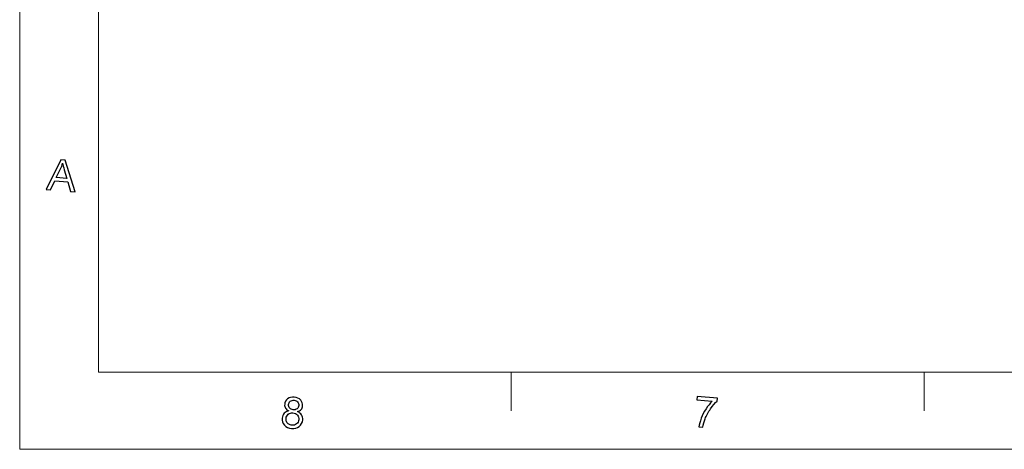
# Model space of a CAD drawing. Header units: millimetres. Extents: x -594 to 595, y -419 to 422.
# Tile 1 of 124: x -594 to -256, y -419 to -272. Entities that reach past the tile are written whole.
import ezdxf

# ---------------------------------------------------------------- set-up
doc = ezdxf.new("R2010")
doc.units = ezdxf.units.MM
doc.header["$MEASUREMENT"] = 0
doc.layers.add('layer 1', color=7, linetype='Continuous')

msp = doc.modelspace()

# ---------------------------------------------------------------- linework, layer by layer
at = {"layer": 'layer 1', "color": 1, "lineweight": 5}
for points in [[(-593.8483, -419.2454), (-593.8483, -419.2454), (-593.8483, 421.7542), (-593.8483, 421.7542)], [(-593.8483, -419.2454), (-593.8483, -419.2454), (-593.8483, 421.7542), (-593.8483, 421.7542)], [(-593.8483, -419.2454), (-593.8483, -419.2454), (-593.8483, 421.7542), (-593.8483, 421.7542)], [(-424.9563, -392.7155), (-424.9563, -392.7155), (-424.9563, -405.9804), (-424.9563, -405.9804)], [(-424.9563, -392.7155), (-424.9563, -392.7155), (-424.9563, -405.9804), (-424.9563, -405.9804)], [(-424.9563, -392.7155), (-424.9563, -392.7155), (-424.9563, -405.9804), (-424.9563, -405.9804)], [(-283.087, -392.7155), (-283.087, -392.7155), (-283.087, -405.9804), (-283.087, -405.9804)], [(-283.087, -392.7155), (-283.087, -392.7155), (-283.087, -405.9804), (-283.087, -405.9804)], [(-283.087, -392.7155), (-283.087, -392.7155), (-283.087, -405.9804), (-283.087, -405.9804)], [(595.1511, -419.2454), (595.1511, -419.2454), (-593.8483, -419.2454), (-593.8483, -419.2454)], [(595.1511, -419.2454), (595.1511, -419.2454), (-593.8483, -419.2454), (-593.8483, -419.2454)], [(595.1511, -419.2454), (595.1511, -419.2454), (-593.8483, -419.2454), (-593.8483, -419.2454)]]:
    msp.add_open_spline(points, degree=3, dxfattribs=at)
at = {"layer": 'layer 1', "color": 5, "lineweight": 9}
for points in [[(-566.8255, 395.2242), (-566.8255, 395.2242), (-566.8255, -392.7155), (-566.8255, -392.7155)], [(568.1284, -392.7155), (568.1284, -392.7155), (-566.8255, -392.7155), (-566.8255, -392.7155)]]:
    msp.add_open_spline(points, degree=3, dxfattribs=at)
at = {"layer": 'layer 1', "color": 1}
for points, knots in [([(-584.7692, -329.8796), (-584.7692, -329.8796), (-579.7226, -319.7243), (-579.7226, -319.7243), (-579.7226, -319.7243), (-579.7226, -319.7243), (-578.1963, -319.8572), (-578.1963, -319.8572), (-578.1963, -319.8572), (-578.1963, -319.8572), (-574.751, -330.7394), (-574.751, -330.7394), (-574.751, -330.7394), (-574.751, -330.7394), (-576.3646, -330.6017), (-576.3646, -330.6017), (-576.3646, -330.6017), (-576.3646, -330.6017), (-577.3306, -327.3126), (-577.3306, -327.3126), (-577.3306, -327.3126), (-577.3306, -327.3126), (-581.8043, -326.9269), (-581.8043, -326.9269), (-581.8043, -326.9269), (-581.8043, -326.9269), (-583.2656, -330.0096), (-583.2656, -330.0096), (-583.2656, -330.0096), (-583.2656, -330.0096), (-584.7692, -329.8796), (-584.7692, -329.8796)], [0, 0, 0, 0, 0.11111111, 0.11111111, 0.11111111, 0.11111111, 0.22222222, 0.22222222, 0.22222222, 0.22222222, 0.33333333, 0.33333333, 0.33333333, 0.33333333, 0.44444444, 0.44444444, 0.44444444, 0.44444444, 0.55555556, 0.55555556, 0.55555556, 0.55555556, 0.66666667, 0.66666667, 0.66666667, 0.66666667, 0.77777778, 0.77777778, 0.77777778, 0.77777778, 1, 1, 1, 1]), ([(-584.7692, -329.8796), (-584.7692, -329.8796), (-579.7226, -319.7243), (-579.7226, -319.7243), (-579.7226, -319.7243), (-579.7226, -319.7243), (-578.1963, -319.8572), (-578.1963, -319.8572), (-578.1963, -319.8572), (-578.1963, -319.8572), (-574.751, -330.7394), (-574.751, -330.7394), (-574.751, -330.7394), (-574.751, -330.7394), (-576.3646, -330.6017), (-576.3646, -330.6017), (-576.3646, -330.6017), (-576.3646, -330.6017), (-577.3306, -327.3126), (-577.3306, -327.3126), (-577.3306, -327.3126), (-577.3306, -327.3126), (-581.8043, -326.9269), (-581.8043, -326.9269), (-581.8043, -326.9269), (-581.8043, -326.9269), (-583.2656, -330.0096), (-583.2656, -330.0096), (-583.2656, -330.0096), (-583.2656, -330.0096), (-584.7692, -329.8796), (-584.7692, -329.8796)], [0, 0, 0, 0, 0.11111111, 0.11111111, 0.11111111, 0.11111111, 0.22222222, 0.22222222, 0.22222222, 0.22222222, 0.33333333, 0.33333333, 0.33333333, 0.33333333, 0.44444444, 0.44444444, 0.44444444, 0.44444444, 0.55555556, 0.55555556, 0.55555556, 0.55555556, 0.66666667, 0.66666667, 0.66666667, 0.66666667, 0.77777778, 0.77777778, 0.77777778, 0.77777778, 1, 1, 1, 1]), ([(-584.7692, -329.8796), (-584.7692, -329.8796), (-579.7226, -319.7243), (-579.7226, -319.7243), (-579.7226, -319.7243), (-579.7226, -319.7243), (-578.1963, -319.8572), (-578.1963, -319.8572), (-578.1963, -319.8572), (-578.1963, -319.8572), (-574.751, -330.7394), (-574.751, -330.7394), (-574.751, -330.7394), (-574.751, -330.7394), (-576.3646, -330.6017), (-576.3646, -330.6017), (-576.3646, -330.6017), (-576.3646, -330.6017), (-577.3306, -327.3126), (-577.3306, -327.3126), (-577.3306, -327.3126), (-577.3306, -327.3126), (-581.8043, -326.9269), (-581.8043, -326.9269), (-581.8043, -326.9269), (-581.8043, -326.9269), (-583.2656, -330.0096), (-583.2656, -330.0096), (-583.2656, -330.0096), (-583.2656, -330.0096), (-584.7692, -329.8796), (-584.7692, -329.8796)], [0, 0, 0, 0, 0.11111111, 0.11111111, 0.11111111, 0.11111111, 0.22222222, 0.22222222, 0.22222222, 0.22222222, 0.33333333, 0.33333333, 0.33333333, 0.33333333, 0.44444444, 0.44444444, 0.44444444, 0.44444444, 0.55555556, 0.55555556, 0.55555556, 0.55555556, 0.66666667, 0.66666667, 0.66666667, 0.66666667, 0.77777778, 0.77777778, 0.77777778, 0.77777778, 1, 1, 1, 1]), ([(-581.2966, -325.8314), (-581.2966, -325.8314), (-577.6684, -326.1408), (-577.6684, -326.1408), (-577.6684, -326.1408), (-577.6684, -326.1408), (-578.5239, -323.1365), (-578.5239, -323.1365), (-578.5239, -323.1365), (-578.7868, -322.2228), (-578.9745, -321.4734), (-579.0896, -320.8913), (-579.0896, -320.8913), (-579.2872, -321.5544), (-579.5376, -322.2056), (-579.8453, -322.849), (-579.8453, -322.849), (-579.8453, -322.849), (-581.2966, -325.8314), (-581.2966, -325.8314)], [0, 0, 0, 0, 0.16666667, 0.16666667, 0.16666667, 0.16666667, 0.33333333, 0.33333333, 0.33333333, 0.33333333, 0.5, 0.5, 0.5, 0.5, 0.66666667, 0.66666667, 0.66666667, 0.66666667, 1, 1, 1, 1]), ([(-581.2966, -325.8314), (-581.2966, -325.8314), (-577.6684, -326.1408), (-577.6684, -326.1408), (-577.6684, -326.1408), (-577.6684, -326.1408), (-578.5239, -323.1365), (-578.5239, -323.1365), (-578.5239, -323.1365), (-578.7868, -322.2228), (-578.9745, -321.4734), (-579.0896, -320.8913), (-579.0896, -320.8913), (-579.2872, -321.5544), (-579.5376, -322.2056), (-579.8453, -322.849), (-579.8453, -322.849), (-579.8453, -322.849), (-581.2966, -325.8314), (-581.2966, -325.8314)], [0, 0, 0, 0, 0.16666667, 0.16666667, 0.16666667, 0.16666667, 0.33333333, 0.33333333, 0.33333333, 0.33333333, 0.5, 0.5, 0.5, 0.5, 0.66666667, 0.66666667, 0.66666667, 0.66666667, 1, 1, 1, 1]), ([(-581.2966, -325.8314), (-581.2966, -325.8314), (-577.6684, -326.1408), (-577.6684, -326.1408), (-577.6684, -326.1408), (-577.6684, -326.1408), (-578.5239, -323.1365), (-578.5239, -323.1365), (-578.5239, -323.1365), (-578.7868, -322.2228), (-578.9745, -321.4734), (-579.0896, -320.8913), (-579.0896, -320.8913), (-579.2872, -321.5544), (-579.5376, -322.2056), (-579.8453, -322.849), (-579.8453, -322.849), (-579.8453, -322.849), (-581.2966, -325.8314), (-581.2966, -325.8314)], [0, 0, 0, 0, 0.16666667, 0.16666667, 0.16666667, 0.16666667, 0.33333333, 0.33333333, 0.33333333, 0.33333333, 0.5, 0.5, 0.5, 0.5, 0.66666667, 0.66666667, 0.66666667, 0.66666667, 1, 1, 1, 1]), ([(-501.3927, -406.0392), (-501.9206, -405.796), (-502.2983, -405.4815), (-502.5286, -405.0959), (-502.5286, -405.0959), (-502.7588, -404.7102), (-502.8513, -404.2631), (-502.8063, -403.7571), (-502.8063, -403.7571), (-502.7386, -402.9931), (-502.401, -402.374), (-501.7955, -401.9002), (-501.7955, -401.9002), (-501.1899, -401.4283), (-500.422, -401.2319), (-499.4911, -401.3105), (-499.4911, -401.3105), (-498.558, -401.3915), (-497.8295, -401.7231), (-497.307, -402.3054), (-497.307, -402.3054), (-496.7863, -402.8875), (-496.5588, -403.5604), (-496.6262, -404.3246), (-496.6262, -404.3246), (-496.6688, -404.8111), (-496.8389, -405.2237), (-497.1317, -405.5625), (-497.1317, -405.5625), (-497.4243, -405.9016), (-497.8422, -406.1449), (-498.3903, -406.2971), (-498.3903, -406.2971), (-497.7521, -406.5623), (-497.2819, -406.9456), (-496.9815, -407.4419), (-496.9815, -407.4419), (-496.6812, -407.9403), (-496.5585, -408.5152), (-496.6162, -409.1637), (-496.6162, -409.1637), (-496.6963, -410.0629), (-497.0867, -410.79), (-497.7896, -411.3453), (-497.7896, -411.3453), (-498.4903, -411.9028), (-499.3711, -412.1336), (-500.4269, -412.0426), (-500.4269, -412.0426), (-501.4827, -411.952), (-502.3059, -411.5735), (-502.899, -410.903), (-502.899, -410.903), (-503.4921, -410.2347), (-503.7472, -409.439), (-503.6671, -408.5226), (-503.6671, -408.5226), (-503.6046, -407.84), (-503.377, -407.282), (-502.9842, -406.8521), (-502.9842, -406.8521), (-502.5887, -406.4199), (-502.0583, -406.1496), (-501.3927, -406.0392)], [0, 0, 0, 0, 0.05882353, 0.05882353, 0.05882353, 0.05882353, 0.11764706, 0.11764706, 0.11764706, 0.11764706, 0.17647059, 0.17647059, 0.17647059, 0.17647059, 0.23529412, 0.23529412, 0.23529412, 0.23529412, 0.29411765, 0.29411765, 0.29411765, 0.29411765, 0.35294118, 0.35294118, 0.35294118, 0.35294118, 0.41176471, 0.41176471, 0.41176471, 0.41176471, 0.47058824, 0.47058824, 0.47058824, 0.47058824, 0.52941176, 0.52941176, 0.52941176, 0.52941176, 0.58823529, 0.58823529, 0.58823529, 0.58823529, 0.64705882, 0.64705882, 0.64705882, 0.64705882, 0.70588235, 0.70588235, 0.70588235, 0.70588235, 0.76470588, 0.76470588, 0.76470588, 0.76470588, 0.82352941, 0.82352941, 0.82352941, 0.82352941, 0.88235294, 0.88235294, 0.88235294, 0.88235294, 1, 1, 1, 1]), ([(-501.3927, -406.0392), (-501.9206, -405.796), (-502.2983, -405.4815), (-502.5286, -405.0959), (-502.5286, -405.0959), (-502.7588, -404.7102), (-502.8513, -404.2631), (-502.8063, -403.7571), (-502.8063, -403.7571), (-502.7386, -402.9931), (-502.401, -402.374), (-501.7955, -401.9002), (-501.7955, -401.9002), (-501.1899, -401.4283), (-500.422, -401.2319), (-499.4911, -401.3105), (-499.4911, -401.3105), (-498.558, -401.3915), (-497.8295, -401.7231), (-497.307, -402.3054), (-497.307, -402.3054), (-496.7863, -402.8875), (-496.5588, -403.5604), (-496.6262, -404.3246), (-496.6262, -404.3246), (-496.6688, -404.8111), (-496.8389, -405.2237), (-497.1317, -405.5625), (-497.1317, -405.5625), (-497.4243, -405.9016), (-497.8422, -406.1449), (-498.3903, -406.2971), (-498.3903, -406.2971), (-497.7521, -406.5623), (-497.2819, -406.9456), (-496.9815, -407.4419), (-496.9815, -407.4419), (-496.6812, -407.9403), (-496.5585, -408.5152), (-496.6162, -409.1637), (-496.6162, -409.1637), (-496.6963, -410.0629), (-497.0867, -410.79), (-497.7896, -411.3453), (-497.7896, -411.3453), (-498.4903, -411.9028), (-499.3711, -412.1336), (-500.4269, -412.0426), (-500.4269, -412.0426), (-501.4827, -411.952), (-502.3059, -411.5735), (-502.899, -410.903), (-502.899, -410.903), (-503.4921, -410.2347), (-503.7472, -409.439), (-503.6671, -408.5226), (-503.6671, -408.5226), (-503.6046, -407.84), (-503.377, -407.282), (-502.9842, -406.8521), (-502.9842, -406.8521), (-502.5887, -406.4199), (-502.0583, -406.1496), (-501.3927, -406.0392)], [0, 0, 0, 0, 0.05882353, 0.05882353, 0.05882353, 0.05882353, 0.11764706, 0.11764706, 0.11764706, 0.11764706, 0.17647059, 0.17647059, 0.17647059, 0.17647059, 0.23529412, 0.23529412, 0.23529412, 0.23529412, 0.29411765, 0.29411765, 0.29411765, 0.29411765, 0.35294118, 0.35294118, 0.35294118, 0.35294118, 0.41176471, 0.41176471, 0.41176471, 0.41176471, 0.47058824, 0.47058824, 0.47058824, 0.47058824, 0.52941176, 0.52941176, 0.52941176, 0.52941176, 0.58823529, 0.58823529, 0.58823529, 0.58823529, 0.64705882, 0.64705882, 0.64705882, 0.64705882, 0.70588235, 0.70588235, 0.70588235, 0.70588235, 0.76470588, 0.76470588, 0.76470588, 0.76470588, 0.82352941, 0.82352941, 0.82352941, 0.82352941, 0.88235294, 0.88235294, 0.88235294, 0.88235294, 1, 1, 1, 1]), ([(-501.3927, -406.0392), (-501.9206, -405.796), (-502.2983, -405.4815), (-502.5286, -405.0959), (-502.5286, -405.0959), (-502.7588, -404.7102), (-502.8513, -404.2631), (-502.8063, -403.7571), (-502.8063, -403.7571), (-502.7386, -402.9931), (-502.401, -402.374), (-501.7955, -401.9002), (-501.7955, -401.9002), (-501.1899, -401.4283), (-500.422, -401.2319), (-499.4911, -401.3105), (-499.4911, -401.3105), (-498.558, -401.3915), (-497.8295, -401.7231), (-497.307, -402.3054), (-497.307, -402.3054), (-496.7863, -402.8875), (-496.5588, -403.5604), (-496.6262, -404.3246), (-496.6262, -404.3246), (-496.6688, -404.8111), (-496.8389, -405.2237), (-497.1317, -405.5625), (-497.1317, -405.5625), (-497.4243, -405.9016), (-497.8422, -406.1449), (-498.3903, -406.2971), (-498.3903, -406.2971), (-497.7521, -406.5623), (-497.2819, -406.9456), (-496.9815, -407.4419), (-496.9815, -407.4419), (-496.6812, -407.9403), (-496.5585, -408.5152), (-496.6162, -409.1637), (-496.6162, -409.1637), (-496.6963, -410.0629), (-497.0867, -410.79), (-497.7896, -411.3453), (-497.7896, -411.3453), (-498.4903, -411.9028), (-499.3711, -412.1336), (-500.4269, -412.0426), (-500.4269, -412.0426), (-501.4827, -411.952), (-502.3059, -411.5735), (-502.899, -410.903), (-502.899, -410.903), (-503.4921, -410.2347), (-503.7472, -409.439), (-503.6671, -408.5226), (-503.6671, -408.5226), (-503.6046, -407.84), (-503.377, -407.282), (-502.9842, -406.8521), (-502.9842, -406.8521), (-502.5887, -406.4199), (-502.0583, -406.1496), (-501.3927, -406.0392)], [0, 0, 0, 0, 0.05882353, 0.05882353, 0.05882353, 0.05882353, 0.11764706, 0.11764706, 0.11764706, 0.11764706, 0.17647059, 0.17647059, 0.17647059, 0.17647059, 0.23529412, 0.23529412, 0.23529412, 0.23529412, 0.29411765, 0.29411765, 0.29411765, 0.29411765, 0.35294118, 0.35294118, 0.35294118, 0.35294118, 0.41176471, 0.41176471, 0.41176471, 0.41176471, 0.47058824, 0.47058824, 0.47058824, 0.47058824, 0.52941176, 0.52941176, 0.52941176, 0.52941176, 0.58823529, 0.58823529, 0.58823529, 0.58823529, 0.64705882, 0.64705882, 0.64705882, 0.64705882, 0.70588235, 0.70588235, 0.70588235, 0.70588235, 0.76470588, 0.76470588, 0.76470588, 0.76470588, 0.82352941, 0.82352941, 0.82352941, 0.82352941, 0.88235294, 0.88235294, 0.88235294, 0.88235294, 1, 1, 1, 1]), ([(-501.4603, -403.8283), (-501.5054, -404.3269), (-501.3778, -404.7473), (-501.0799, -405.0911), (-501.0799, -405.0911), (-500.7823, -405.4326), (-500.3719, -405.6266), (-499.8516, -405.6732), (-499.8516, -405.6732), (-499.346, -405.715), (-498.9155, -405.5946), (-498.5653, -405.3097), (-498.5653, -405.3097), (-498.2126, -405.0247), (-498.0174, -404.6538), (-497.9775, -404.2017), (-497.9775, -404.2017), (-497.9346, -403.7277), (-498.0651, -403.315), (-498.3701, -402.9635), (-498.3701, -402.9635), (-498.6755, -402.6123), (-499.0759, -402.4158), (-499.5712, -402.3743), (-499.5712, -402.3743), (-500.0743, -402.3298), (-500.5043, -402.4529), (-500.8623, -402.7401), (-500.8623, -402.7401), (-501.2225, -403.0275), (-501.4202, -403.3886), (-501.4603, -403.8283)], [0, 0, 0, 0, 0.11111111, 0.11111111, 0.11111111, 0.11111111, 0.22222222, 0.22222222, 0.22222222, 0.22222222, 0.33333333, 0.33333333, 0.33333333, 0.33333333, 0.44444444, 0.44444444, 0.44444444, 0.44444444, 0.55555556, 0.55555556, 0.55555556, 0.55555556, 0.66666667, 0.66666667, 0.66666667, 0.66666667, 0.77777778, 0.77777778, 0.77777778, 0.77777778, 1, 1, 1, 1]), ([(-501.4603, -403.8283), (-501.5054, -404.3269), (-501.3778, -404.7473), (-501.0799, -405.0911), (-501.0799, -405.0911), (-500.7823, -405.4326), (-500.3719, -405.6266), (-499.8516, -405.6732), (-499.8516, -405.6732), (-499.346, -405.715), (-498.9155, -405.5946), (-498.5653, -405.3097), (-498.5653, -405.3097), (-498.2126, -405.0247), (-498.0174, -404.6538), (-497.9775, -404.2017), (-497.9775, -404.2017), (-497.9346, -403.7277), (-498.0651, -403.315), (-498.3701, -402.9635), (-498.3701, -402.9635), (-498.6755, -402.6123), (-499.0759, -402.4158), (-499.5712, -402.3743), (-499.5712, -402.3743), (-500.0743, -402.3298), (-500.5043, -402.4529), (-500.8623, -402.7401), (-500.8623, -402.7401), (-501.2225, -403.0275), (-501.4202, -403.3886), (-501.4603, -403.8283)], [0, 0, 0, 0, 0.11111111, 0.11111111, 0.11111111, 0.11111111, 0.22222222, 0.22222222, 0.22222222, 0.22222222, 0.33333333, 0.33333333, 0.33333333, 0.33333333, 0.44444444, 0.44444444, 0.44444444, 0.44444444, 0.55555556, 0.55555556, 0.55555556, 0.55555556, 0.66666667, 0.66666667, 0.66666667, 0.66666667, 0.77777778, 0.77777778, 0.77777778, 0.77777778, 1, 1, 1, 1]), ([(-501.4603, -403.8283), (-501.5054, -404.3269), (-501.3778, -404.7473), (-501.0799, -405.0911), (-501.0799, -405.0911), (-500.7823, -405.4326), (-500.3719, -405.6266), (-499.8516, -405.6732), (-499.8516, -405.6732), (-499.346, -405.715), (-498.9155, -405.5946), (-498.5653, -405.3097), (-498.5653, -405.3097), (-498.2126, -405.0247), (-498.0174, -404.6538), (-497.9775, -404.2017), (-497.9775, -404.2017), (-497.9346, -403.7277), (-498.0651, -403.315), (-498.3701, -402.9635), (-498.3701, -402.9635), (-498.6755, -402.6123), (-499.0759, -402.4158), (-499.5712, -402.3743), (-499.5712, -402.3743), (-500.0743, -402.3298), (-500.5043, -402.4529), (-500.8623, -402.7401), (-500.8623, -402.7401), (-501.2225, -403.0275), (-501.4202, -403.3886), (-501.4603, -403.8283)], [0, 0, 0, 0, 0.11111111, 0.11111111, 0.11111111, 0.11111111, 0.22222222, 0.22222222, 0.22222222, 0.22222222, 0.33333333, 0.33333333, 0.33333333, 0.33333333, 0.44444444, 0.44444444, 0.44444444, 0.44444444, 0.55555556, 0.55555556, 0.55555556, 0.55555556, 0.66666667, 0.66666667, 0.66666667, 0.66666667, 0.77777778, 0.77777778, 0.77777778, 0.77777778, 1, 1, 1, 1]), ([(-361.1522, -402.2827), (-361.1522, -402.2827), (-361.0422, -401.0423), (-361.0422, -401.0423), (-361.0422, -401.0423), (-361.0422, -401.0423), (-354.1113, -401.6392), (-354.1113, -401.6392), (-354.1113, -401.6392), (-354.1113, -401.6392), (-354.2016, -402.6416), (-354.2016, -402.6416), (-354.2016, -402.6416), (-354.947, -403.2949), (-355.7054, -404.1842), (-356.4809, -405.3068), (-356.4809, -405.3068), (-357.2541, -406.4294), (-357.8796, -407.5986), (-358.3574, -408.8146), (-358.3574, -408.8146), (-358.6976, -409.6719), (-358.9505, -410.6203), (-359.1182, -411.6592), (-359.1182, -411.6592), (-359.1182, -411.6592), (-360.4692, -411.5436), (-360.4692, -411.5436), (-360.4692, -411.5436), (-360.3792, -410.7183), (-360.1265, -409.7333), (-359.7062, -408.5911), (-359.7062, -408.5911), (-359.2859, -407.4463), (-358.7302, -406.3555), (-358.0422, -405.3214), (-358.0422, -405.3214), (-357.3541, -404.2848), (-356.6437, -403.4227), (-355.9104, -402.735), (-355.9104, -402.735), (-355.9104, -402.735), (-361.1522, -402.2827), (-361.1522, -402.2827)], [0, 0, 0, 0, 0.08333333, 0.08333333, 0.08333333, 0.08333333, 0.16666667, 0.16666667, 0.16666667, 0.16666667, 0.25, 0.25, 0.25, 0.25, 0.33333333, 0.33333333, 0.33333333, 0.33333333, 0.41666667, 0.41666667, 0.41666667, 0.41666667, 0.5, 0.5, 0.5, 0.5, 0.58333333, 0.58333333, 0.58333333, 0.58333333, 0.66666667, 0.66666667, 0.66666667, 0.66666667, 0.75, 0.75, 0.75, 0.75, 0.83333333, 0.83333333, 0.83333333, 0.83333333, 1, 1, 1, 1]), ([(-361.1522, -402.2827), (-361.1522, -402.2827), (-361.0422, -401.0423), (-361.0422, -401.0423), (-361.0422, -401.0423), (-361.0422, -401.0423), (-354.1113, -401.6392), (-354.1113, -401.6392), (-354.1113, -401.6392), (-354.1113, -401.6392), (-354.2016, -402.6416), (-354.2016, -402.6416), (-354.2016, -402.6416), (-354.947, -403.2949), (-355.7054, -404.1842), (-356.4809, -405.3068), (-356.4809, -405.3068), (-357.2541, -406.4294), (-357.8796, -407.5986), (-358.3574, -408.8146), (-358.3574, -408.8146), (-358.6976, -409.6719), (-358.9505, -410.6203), (-359.1182, -411.6592), (-359.1182, -411.6592), (-359.1182, -411.6592), (-360.4692, -411.5436), (-360.4692, -411.5436), (-360.4692, -411.5436), (-360.3792, -410.7183), (-360.1265, -409.7333), (-359.7062, -408.5911), (-359.7062, -408.5911), (-359.2859, -407.4463), (-358.7302, -406.3555), (-358.0422, -405.3214), (-358.0422, -405.3214), (-357.3541, -404.2848), (-356.6437, -403.4227), (-355.9104, -402.735), (-355.9104, -402.735), (-355.9104, -402.735), (-361.1522, -402.2827), (-361.1522, -402.2827)], [0, 0, 0, 0, 0.08333333, 0.08333333, 0.08333333, 0.08333333, 0.16666667, 0.16666667, 0.16666667, 0.16666667, 0.25, 0.25, 0.25, 0.25, 0.33333333, 0.33333333, 0.33333333, 0.33333333, 0.41666667, 0.41666667, 0.41666667, 0.41666667, 0.5, 0.5, 0.5, 0.5, 0.58333333, 0.58333333, 0.58333333, 0.58333333, 0.66666667, 0.66666667, 0.66666667, 0.66666667, 0.75, 0.75, 0.75, 0.75, 0.83333333, 0.83333333, 0.83333333, 0.83333333, 1, 1, 1, 1]), ([(-361.1522, -402.2827), (-361.1522, -402.2827), (-361.0422, -401.0423), (-361.0422, -401.0423), (-361.0422, -401.0423), (-361.0422, -401.0423), (-354.1113, -401.6392), (-354.1113, -401.6392), (-354.1113, -401.6392), (-354.1113, -401.6392), (-354.2016, -402.6416), (-354.2016, -402.6416), (-354.2016, -402.6416), (-354.947, -403.2949), (-355.7054, -404.1842), (-356.4809, -405.3068), (-356.4809, -405.3068), (-357.2541, -406.4294), (-357.8796, -407.5986), (-358.3574, -408.8146), (-358.3574, -408.8146), (-358.6976, -409.6719), (-358.9505, -410.6203), (-359.1182, -411.6592), (-359.1182, -411.6592), (-359.1182, -411.6592), (-360.4692, -411.5436), (-360.4692, -411.5436), (-360.4692, -411.5436), (-360.3792, -410.7183), (-360.1265, -409.7333), (-359.7062, -408.5911), (-359.7062, -408.5911), (-359.2859, -407.4463), (-358.7302, -406.3555), (-358.0422, -405.3214), (-358.0422, -405.3214), (-357.3541, -404.2848), (-356.6437, -403.4227), (-355.9104, -402.735), (-355.9104, -402.735), (-355.9104, -402.735), (-361.1522, -402.2827), (-361.1522, -402.2827)], [0, 0, 0, 0, 0.08333333, 0.08333333, 0.08333333, 0.08333333, 0.16666667, 0.16666667, 0.16666667, 0.16666667, 0.25, 0.25, 0.25, 0.25, 0.33333333, 0.33333333, 0.33333333, 0.33333333, 0.41666667, 0.41666667, 0.41666667, 0.41666667, 0.5, 0.5, 0.5, 0.5, 0.58333333, 0.58333333, 0.58333333, 0.58333333, 0.66666667, 0.66666667, 0.66666667, 0.66666667, 0.75, 0.75, 0.75, 0.75, 0.83333333, 0.83333333, 0.83333333, 0.83333333, 1, 1, 1, 1]), ([(-502.3158, -408.6455), (-502.3485, -409.0139), (-502.291, -409.3773), (-502.1435, -409.7362), (-502.1435, -409.7362), (-501.9982, -410.0949), (-501.758, -410.3845), (-501.4229, -410.6034), (-501.4229, -410.6034), (-501.0899, -410.822), (-500.7221, -410.9496), (-500.3167, -410.984), (-500.3167, -410.984), (-499.6887, -411.038), (-499.1533, -410.8834), (-498.7081, -410.5224), (-498.7081, -410.5224), (-498.2652, -410.1613), (-498.015, -409.6746), (-497.9624, -409.0629), (-497.9624, -409.0629), (-497.9047, -408.4416), (-498.07, -407.9112), (-498.4552, -407.4689), (-498.4552, -407.4689), (-498.8405, -407.0244), (-499.3485, -406.7762), (-499.9815, -406.7219), (-499.9815, -406.7219), (-500.5995, -406.6705), (-501.1301, -406.8251), (-501.5728, -407.1938), (-501.5728, -407.1938), (-502.0133, -407.5597), (-502.2608, -408.0438), (-502.3158, -408.6455)], [0, 0, 0, 0, 0.1, 0.1, 0.1, 0.1, 0.2, 0.2, 0.2, 0.2, 0.3, 0.3, 0.3, 0.3, 0.4, 0.4, 0.4, 0.4, 0.5, 0.5, 0.5, 0.5, 0.6, 0.6, 0.6, 0.6, 0.7, 0.7, 0.7, 0.7, 0.8, 0.8, 0.8, 0.8, 1, 1, 1, 1]), ([(-502.3158, -408.6455), (-502.3485, -409.0139), (-502.291, -409.3773), (-502.1435, -409.7362), (-502.1435, -409.7362), (-501.9982, -410.0949), (-501.758, -410.3845), (-501.4229, -410.6034), (-501.4229, -410.6034), (-501.0899, -410.822), (-500.7221, -410.9496), (-500.3167, -410.984), (-500.3167, -410.984), (-499.6887, -411.038), (-499.1533, -410.8834), (-498.7081, -410.5224), (-498.7081, -410.5224), (-498.2652, -410.1613), (-498.015, -409.6746), (-497.9624, -409.0629), (-497.9624, -409.0629), (-497.9047, -408.4416), (-498.07, -407.9112), (-498.4552, -407.4689), (-498.4552, -407.4689), (-498.8405, -407.0244), (-499.3485, -406.7762), (-499.9815, -406.7219), (-499.9815, -406.7219), (-500.5995, -406.6705), (-501.1301, -406.8251), (-501.5728, -407.1938), (-501.5728, -407.1938), (-502.0133, -407.5597), (-502.2608, -408.0438), (-502.3158, -408.6455)], [0, 0, 0, 0, 0.1, 0.1, 0.1, 0.1, 0.2, 0.2, 0.2, 0.2, 0.3, 0.3, 0.3, 0.3, 0.4, 0.4, 0.4, 0.4, 0.5, 0.5, 0.5, 0.5, 0.6, 0.6, 0.6, 0.6, 0.7, 0.7, 0.7, 0.7, 0.8, 0.8, 0.8, 0.8, 1, 1, 1, 1]), ([(-502.3158, -408.6455), (-502.3485, -409.0139), (-502.291, -409.3773), (-502.1435, -409.7362), (-502.1435, -409.7362), (-501.9982, -410.0949), (-501.758, -410.3845), (-501.4229, -410.6034), (-501.4229, -410.6034), (-501.0899, -410.822), (-500.7221, -410.9496), (-500.3167, -410.984), (-500.3167, -410.984), (-499.6887, -411.038), (-499.1533, -410.8834), (-498.7081, -410.5224), (-498.7081, -410.5224), (-498.2652, -410.1613), (-498.015, -409.6746), (-497.9624, -409.0629), (-497.9624, -409.0629), (-497.9047, -408.4416), (-498.07, -407.9112), (-498.4552, -407.4689), (-498.4552, -407.4689), (-498.8405, -407.0244), (-499.3485, -406.7762), (-499.9815, -406.7219), (-499.9815, -406.7219), (-500.5995, -406.6705), (-501.1301, -406.8251), (-501.5728, -407.1938), (-501.5728, -407.1938), (-502.0133, -407.5597), (-502.2608, -408.0438), (-502.3158, -408.6455)], [0, 0, 0, 0, 0.1, 0.1, 0.1, 0.1, 0.2, 0.2, 0.2, 0.2, 0.3, 0.3, 0.3, 0.3, 0.4, 0.4, 0.4, 0.4, 0.5, 0.5, 0.5, 0.5, 0.6, 0.6, 0.6, 0.6, 0.7, 0.7, 0.7, 0.7, 0.8, 0.8, 0.8, 0.8, 1, 1, 1, 1])]:
    msp.add_open_spline(points, degree=3, knots=knots, dxfattribs=at)

doc.saveas('drawing.dxf')
